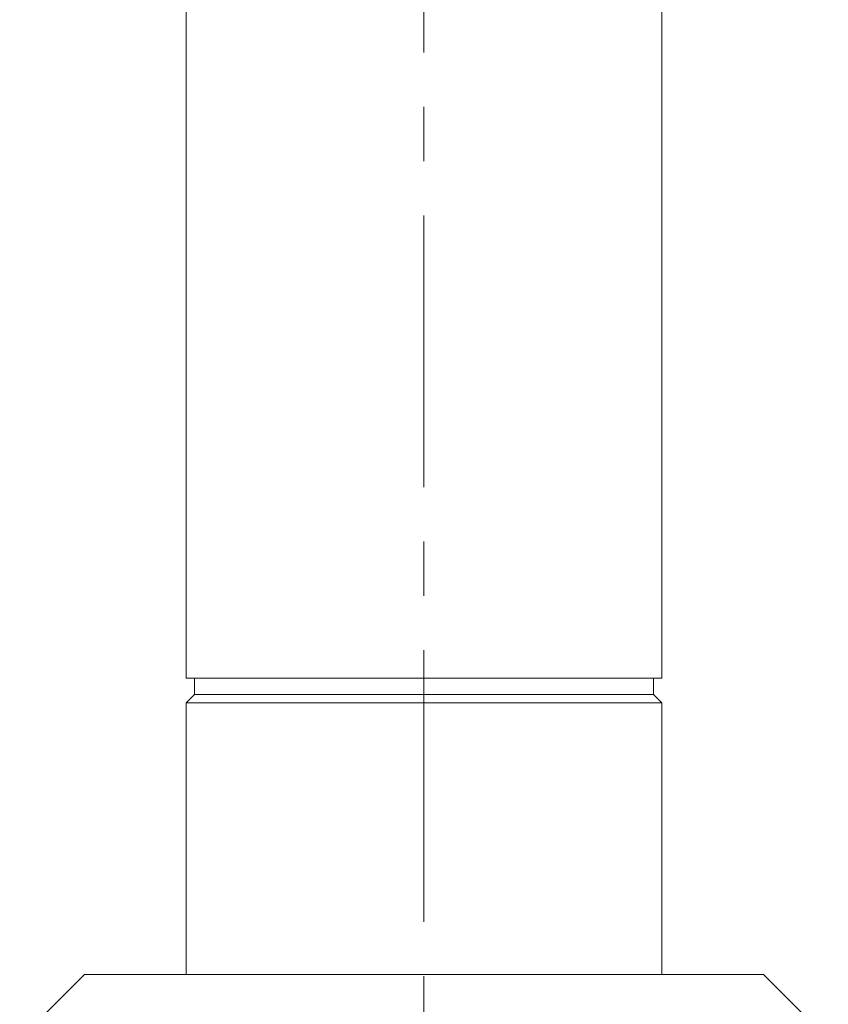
# Model space of a CAD drawing. Header units: inches. Extents: x 1.4 to 30, y 0.7 to 21.5.
# Tile 62 of 93: x 12.1 to 13.6, y 17.7 to 19.5. Entities that reach past the tile are written whole.
import ezdxf

# ---------------------------------------------------------------- set-up
doc = ezdxf.new("R2010")
doc.units = ezdxf.units.IN
doc.header["$MEASUREMENT"] = 0
doc.linetypes.add('CENTERX2', pattern=[0.8, 0.5, -0.1, 0.1, -0.1])

msp = doc.modelspace()

# ---------------------------------------------------------------- linework, layer by layer
at = {"color": 7, "linetype": 'CENTERX2', "lineweight": 0}
msp.add_line((12.8208, 13.0636), (12.8208, 21.4892), dxfattribs=at)
at = {"color": 7, "linetype": 'Continuous', "lineweight": 15}
for p, q in [((12.3833, 19.562), (12.3833, 18.312)), ((13.2583, 18.312), (13.2583, 19.562)), ((13.2583, 18.312), (12.3833, 18.312)), ((12.3983, 18.312), (12.3983, 18.282)), ((13.2433, 18.282), (13.2433, 18.312)), ((12.3983, 18.282), (12.3833, 18.267)), ((13.2433, 18.282), (12.3983, 18.282)), ((13.2583, 18.267), (13.2433, 18.282)), ((12.3833, 18.267), (12.3833, 17.7669)), ((13.2583, 18.267), (12.3833, 18.267)), ((13.2583, 17.7669), (13.2583, 18.267)), ((12.1958, 17.7669), (12.0767, 17.6478)), ((12.1958, 17.7669), (12.8208, 17.7669)), ((12.8208, 17.7669), (13.4458, 17.7669)), ((13.5649, 17.6478), (13.4458, 17.7669))]:
    msp.add_line(p, q, dxfattribs=at)

doc.saveas('drawing.dxf')
